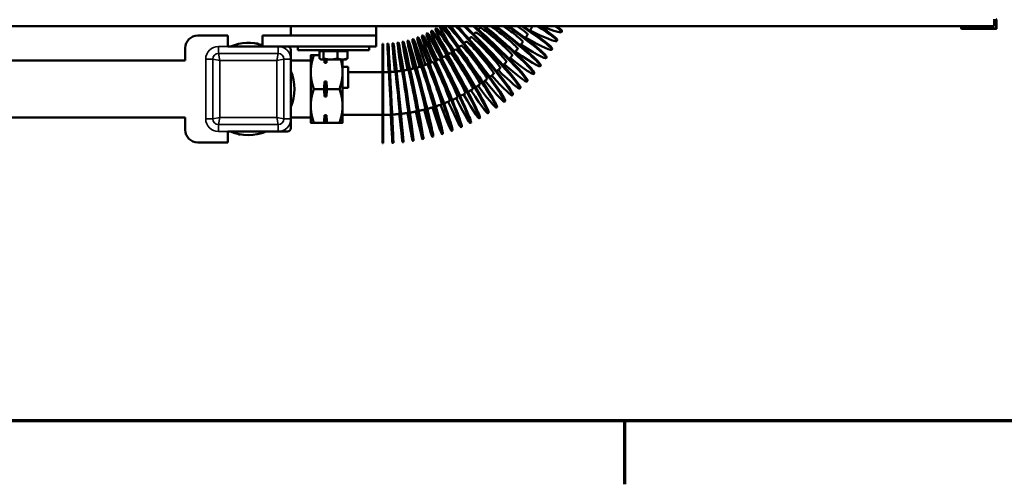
# Model space of a CAD drawing. Header units: inches. Extents: x 1 to 237, y 4 to 150.
# Tile 5 of 148: x 49 to 66, y 6 to 14. Entities that reach past the tile are written whole.
import ezdxf

# ---------------------------------------------------------------- set-up
doc = ezdxf.new("R2010")
doc.units = ezdxf.units.IN
doc.header["$LTSCALE"] = 7
doc.header["$MEASUREMENT"] = 0
for name, color, linetype, lineweight in [('Border (ANSI)', 7, 'Continuous', 70), ('Visible (ANSI)', 7, 'Continuous', 50), ('Visible Narrow (ANSI)', 7, 'Continuous', 35)]:
    doc.layers.add(name, color=color, linetype=linetype, lineweight=lineweight)

# ---------------------------------------------------------------- blocks, each defined once
blk = doc.blocks.new('Borders Default Border')
at = {"layer": 'Border (ANSI)'}
blk.add_line((8.5, 1), (8.5, 0.84), dxfattribs=at)
at = {"layer": 'Border (ANSI)', "flags": 128}
blk.add_lwpolyline([(0.5, 1), (0.5, 21), (33.5, 21), (33.5, 1), (0.5, 1)], dxfattribs=at)

msp = doc.modelspace()

# ---------------------------------------------------------------- linework, layer by layer
at = {"layer": 'Visible (ANSI)'}
for p, q in [((66.0118, 13.9543), (66.0118, 14.0724)), ((66.0537, 13.9149), (66.0537, 14.0599)), ((34.7145, 13.9543), (66.0118, 13.9543)), ((53.6234, 13.7849), (53.6234, 13.9543)), ((55.1234, 13.7849), (55.1234, 13.9543)), ((56.1698, 13.9063), (56.1834, 13.9147)), ((65.4287, 13.9543), (65.4287, 13.9149)), ((65.4412, 13.9024), (66.0412, 13.9024)), ((51.9834, 13.7849), (52.5134, 13.7849)), ((52.5134, 13.7849), (52.5134, 13.5949)), ((53.1234, 13.5949), (53.1234, 13.7849)), ((53.1234, 13.7849), (53.9588, 13.7849)), ((53.9588, 13.7849), (54.788, 13.7849)), ((54.788, 13.7849), (55.1234, 13.7849)), ((55.1234, 13.5949), (55.1234, 13.7849)), ((55.7641, 13.7208), (55.7794, 13.7256)), ((55.8489, 13.7496), (55.8639, 13.7552)), ((55.932, 13.7827), (55.9467, 13.789)), ((56.0134, 13.8199), (56.0278, 13.8269)), ((56.0927, 13.8611), (56.1067, 13.8689)), ((58.3072, 13.6915), (58.3149, 13.7054)), ((58.3897, 13.8488), (58.3968, 13.8631)), ((51.7634, 13.3449), (51.7634, 13.5649)), ((52.5134, 13.5949), (53.3984, 13.5949)), ((53.0198, 13.6441), (53.0339, 13.6489)), ((53.0339, 13.6489), (53.0451, 13.639)), ((53.3984, 13.5949), (53.5634, 13.5949)), ((53.5634, 13.5949), (54.3233, 13.5949)), ((53.6234, 13.5349), (53.6234, 13.3699)), ((53.7464, 13.5269), (53.7464, 13.5949)), ((54.3233, 13.5949), (54.4234, 13.5949)), ((54.4234, 13.5949), (55.1234, 13.5949)), ((55.0004, 13.5269), (55.0004, 13.5949)), ((55.2347, 11.8901), (55.2347, 13.6401)), ((55.2347, 13.6401), (55.2507, 13.6401)), ((55.2507, 11.8901), (55.2507, 13.6401)), ((55.3243, 13.6423), (55.3402, 13.6431)), ((55.4136, 13.6491), (55.4295, 13.6507)), ((55.5025, 13.6604), (55.5183, 13.6628)), ((55.5907, 13.6761), (55.6064, 13.6793)), ((55.678, 13.6963), (55.6935, 13.7003)), ((58.2167, 13.5385), (58.2251, 13.552)), ((53.6234, 13.3699), (53.6234, 12.3199)), ((53.7464, 13.5269), (55.0004, 13.5269)), ((53.9734, 13.4384), (53.9734, 13.1416)), ((54.1276, 13.4384), (54.0264, 13.4384)), ((54.1276, 13.5106), (54.1633, 13.5106)), ((54.1276, 13.5106), (54.1276, 13.3835)), ((54.1544, 13.3639), (54.1451, 13.3692)), ((54.1544, 13.5106), (54.1544, 13.5269)), ((54.1544, 13.3639), (54.1633, 13.3639)), ((54.1633, 13.5106), (54.1989, 13.5106)), ((54.1633, 13.3639), (54.3217, 13.3639)), ((54.1989, 13.5106), (54.1989, 13.3835)), ((54.1989, 13.5106), (54.3217, 13.5106)), ((54.2163, 13.3062), (54.2163, 13.3639)), ((54.2495, 13.3062), (54.2495, 13.3639)), ((54.3217, 13.5106), (54.4446, 13.5106)), ((54.3217, 13.3639), (54.5319, 13.3639)), ((54.4446, 13.5106), (54.5319, 13.5106)), ((54.4446, 13.5106), (54.4446, 13.3835)), ((54.5319, 13.5106), (54.6191, 13.5106)), ((54.5319, 13.3639), (54.5924, 13.3639)), ((54.5334, 13.1416), (54.5334, 13.3639)), ((54.5924, 13.5106), (54.5924, 13.5269)), ((54.5924, 13.3639), (54.6016, 13.3692)), ((54.6191, 13.5106), (54.6191, 13.3835)), ((58.1186, 13.3903), (58.1277, 13.4034)), ((51.7634, 13.3449), (37.2634, 13.3449)), ((53.9734, 13.3449), (53.6234, 13.3449)), ((54.2495, 13.3062), (54.2163, 13.3062)), ((54.5334, 13.2369), (54.6294, 13.2369)), ((54.6294, 13.2369), (54.6294, 12.8683)), ((58.013, 13.2472), (58.0228, 13.2598)), ((53.6387, 13.1177), (53.6499, 13.1078)), ((53.6499, 13.1078), (53.647, 13.0933)), ((53.9734, 13.1416), (53.9734, 12.5481)), ((54.5334, 12.5481), (54.5334, 13.1416)), ((54.6294, 13.1401), (55.2347, 13.1401)), ((57.9004, 13.1097), (57.9108, 13.1218)), ((54.2053, 12.8449), (54.0264, 12.8449)), ((54.2163, 12.9771), (54.2495, 12.9771)), ((54.2163, 12.7127), (54.2163, 12.9771)), ((54.2495, 12.7127), (54.2495, 12.9771)), ((54.4804, 12.8449), (54.2604, 12.8449)), ((54.5334, 12.8683), (54.6294, 12.8683)), ((57.6549, 12.8527), (57.6665, 12.8637)), ((57.7809, 12.9781), (57.7919, 12.9896)), ((54.2495, 12.7127), (54.2163, 12.7127)), ((57.5227, 12.7338), (57.5349, 12.7442)), ((53.9734, 12.5481), (53.9734, 12.2514)), ((54.5334, 12.2514), (54.5334, 12.5481)), ((57.2411, 12.5168), (57.2542, 12.5259)), ((57.3847, 12.6217), (57.3973, 12.6315)), ((51.7634, 12.3449), (37.2634, 12.3449)), ((51.7634, 12.1249), (51.7634, 12.3449)), ((53.9734, 12.3449), (53.6234, 12.3449)), ((53.6234, 12.3199), (53.6234, 12.1549)), ((54.2163, 12.3836), (54.2495, 12.3836)), ((54.2163, 12.2514), (54.2163, 12.3836)), ((54.2495, 12.2514), (54.2495, 12.3836)), ((54.5334, 12.3901), (55.2347, 12.3901)), ((56.939, 12.3294), (56.953, 12.3371)), ((57.0924, 12.4193), (57.106, 12.4277)), ((54.2053, 12.2514), (54.0264, 12.2514)), ((54.2495, 12.2514), (54.2163, 12.2514)), ((54.4804, 12.2514), (54.2604, 12.2514)), ((56.6195, 12.1734), (56.6342, 12.1796)), ((56.7812, 12.2473), (56.7956, 12.2543)), ((52.5134, 12.0949), (52.5134, 11.9049)), ((53.3984, 12.0949), (52.5134, 12.0949)), ((52.7128, 12.0409), (52.7017, 12.0508)), ((52.7269, 12.0457), (52.7128, 12.0409)), ((53.5634, 12.0949), (53.3984, 12.0949)), ((56.1148, 12.0016), (56.1302, 12.0056)), ((56.2858, 12.0504), (56.3011, 12.0551)), ((56.4542, 12.1077), (56.4692, 12.1132)), ((52.5134, 11.9049), (51.9834, 11.9049)), ((55.2347, 11.8901), (55.2507, 11.8901)), ((55.4125, 11.8945), (55.4285, 11.8954)), ((55.5899, 11.908), (55.6058, 11.9096)), ((55.7663, 11.9304), (55.7821, 11.9328)), ((55.9414, 11.9616), (55.9571, 11.9648))]:
    msp.add_line(p, q, dxfattribs=at)
for centre, radius, start, end in [((66.0412, 14.0599), 0.0125, 0, 90), ((65.4412, 13.9149), 0.0125, 180, 270), ((66.0412, 13.9149), 0.0125, 270, 0), ((51.9834, 13.5649), 0.22, 90, 180), ((52.8734, 12.8449), 0.8125, 72.07979, 112.61986), ((53.5634, 13.5349), 0.06, 0, 90), ((52.8734, 12.8449), 0.8125, 139.82417, 139.82509), ((52.8734, 12.8449), 0.8125, 130.17491, 130.17583), ((52.8734, 12.8449), 0.8125, 337.38014, 22.61986), ((52.8734, 12.8449), 0.8125, 220.17491, 220.17583), ((52.8734, 12.8449), 0.8125, 319.82417, 319.82509), ((52.8734, 12.8449), 0.8125, 229.82417, 229.82509), ((52.8734, 12.8449), 0.8125, 310.17491, 310.17583), ((53.5634, 12.1549), 0.06, 270, 0), ((51.9834, 12.1249), 0.22, 180, 270), ((52.8734, 12.8449), 0.8125, 247.38014, 292.61986)]:
    msp.add_arc(centre, radius, start, end, dxfattribs=at)
for centre, major_axis, ratio, start_param, end_param in [((56.3973, 13.0336), (-0.3839, 0.7863), 0.0422099, 2.0134741, 7.4107604), ((56.5159, 13.0953), (-0.4231, 0.7659), 0.0465141, 2.013424, 7.4106937), ((56.5298, 13.103), (-0.4231, 0.7659), 0.0465141, 3.1415927, 6.2831853), ((56.6311, 13.1628), (-0.4613, 0.7435), 0.050699, 2.0133705, 7.4106226), ((56.6447, 13.1712), (-0.4613, 0.7435), 0.050699, 3.1415927, 6.2831853), ((56.7428, 13.2361), (-0.4983, 0.7192), 0.0547536, 0.0280219, 1.1273623), ((56.7428, 13.2361), (-0.4983, 0.7192), 0.0547536, 2.0133142, 6.1793314), ((56.7559, 13.2452), (-0.4983, 0.7192), 0.0547536, 3.1415927, 6.0729302), ((56.8506, 13.3149), (-0.534, 0.6931), 0.0586678, 0.3535787, 1.1272845), ((56.8506, 13.3149), (0.534, -0.6931), 0.0586678, 5.1548484, 8.9808545), ((56.8633, 13.3246), (0.534, -0.6931), 0.0586678, 0, 2.6629085), ((56.9543, 13.399), (-0.5684, 0.6652), 0.0624313, 0.5320371, 1.1272044), ((56.9543, 13.399), (0.5684, -0.6652), 0.0624313, 5.1547883, 8.7861444), ((56.9664, 13.4094), (0.5684, -0.6652), 0.0624313, 0, 2.4753435), ((57.0535, 13.4883), (-0.6014, 0.6356), 0.0660346, 0.6874852, 0.9619864), ((57.0535, 13.4883), (0.6014, -0.6356), 0.0660346, 5.1547271, 8.612492), ((57.0651, 13.4992), (0.6014, -0.6356), 0.0660346, 0, 2.3043571), ((57.1481, 13.5824), (0.6328, -0.6043), 0.0694683, 5.1546656, 8.4421386), ((57.1591, 13.594), (0.6328, -0.6043), 0.0694683, 0, 2.1350428), ((57.2378, 13.6812), (0.284, -0.2449), 0.0727237, 0, 3.1415927), ((57.2378, 13.6812), (0.6626, -0.5715), 0.0727237, 5.1546043, 8.266126), ((57.2482, 13.6933), (0.6626, -0.5715), 0.0727237, 0, 1.95913), ((57.3223, 13.7844), (0.296, -0.2302), 0.0757925, 0, 2.2985422), ((57.3223, 13.7844), (0.6907, -0.5371), 0.0757925, 5.1545438, 8.0770465), ((57.3321, 13.797), (0.6907, -0.5371), 0.0757925, 0, 1.7693721), ((57.4015, 13.8917), (0.3073, -0.2149), 0.0786667, 0, 1.7522829), ((57.4015, 13.8917), (0.7171, -0.5014), 0.0786667, 5.1544848, 7.8662647), ((57.4106, 13.9048), (0.7171, -0.5014), 0.0786667, 0, 1.5570111), ((57.4751, 14.0029), (0.3178, -0.199), 0.0813389, 0, 1.197012), ((57.4751, 14.0029), (0.7416, -0.4644), 0.0813389, 5.154428, 7.6208307), ((57.4835, 14.0164), (0.7416, -0.4644), 0.0813389, 0, 1.3085781), ((57.5429, 14.1176), (0.7642, -0.4261), 0.0838024, 5.1543738, 7.3160424), ((57.5429, 14.1176), (0.3275, -0.1826), 0.0838024, 0, 0.3363191), ((57.5507, 14.1315), (0.7642, -0.4261), 0.0838024, 0, 0.9976759), ((57.6049, 14.2356), (0.7849, -0.3868), 0.0860508, 5.3383981, 6.8822211), ((57.6119, 14.2499), (0.7849, -0.3868), 0.0860508, 0, 0.5453167), ((55.3684, 12.7684), (-0.0441, 0.8739), 0.0048545, 2.0137043, 7.4110665), ((55.5017, 12.7785), (-0.0881, 0.8706), 0.0096966, 2.0136951, 7.4110543), ((55.6344, 12.7954), (-0.1319, 0.865), 0.0145137, 2.0136799, 7.411034), ((55.7661, 12.8189), (-0.1754, 0.8572), 0.0192936, 2.0136587, 7.4110059), ((55.8964, 12.8489), (-0.2184, 0.8473), 0.024024, 2.0136319, 7.4109703), ((55.9119, 12.8529), (-0.2184, 0.8473), 0.024024, 3.1415927, 6.2831853), ((56.025, 12.8856), (-0.2608, 0.8352), 0.0286927, 2.0135997, 7.4109275), ((56.0402, 12.8903), (-0.2608, 0.8352), 0.0286927, 3.1415927, 6.2831853), ((56.1515, 12.9286), (-0.3027, 0.821), 0.0332877, 2.0135625, 7.4108779), ((56.1666, 12.9342), (-0.3027, 0.821), 0.0332877, 3.1415927, 6.2831853), ((56.2758, 12.978), (-0.3437, 0.8047), 0.0377973, 2.0135204, 7.410822), ((56.2905, 12.9843), (-0.3437, 0.8047), 0.0377973, 3.1415927, 6.2831853), ((56.4117, 13.0406), (-0.3839, 0.7863), 0.0422099, 3.1415927, 6.2831853), ((57.0535, 13.4883), (0.2577, -0.2724), 0.0660346, 0, 3.1415927), ((57.1481, 13.5824), (0.2712, -0.259), 0.0694683, 0, 3.1415927), ((55.3844, 12.7692), (-0.0441, 0.8739), 0.0048545, 3.1415927, 6.2831853), ((55.5177, 12.7802), (-0.0881, 0.8706), 0.0096966, 3.1415927, 6.2831853), ((55.6502, 12.7978), (-0.1319, 0.865), 0.0145137, 3.1415927, 6.2831853), ((55.7818, 12.8221), (-0.1754, 0.8572), 0.0192936, 3.1415927, 6.2831853), ((56.7428, 13.2361), (0.2136, -0.3082), 0.0547536, 0, 3.1415927), ((56.8506, 13.3149), (0.2289, -0.2971), 0.0586678, 0, 3.1415927), ((56.9543, 13.399), (0.2436, -0.2851), 0.0624313, 0, 3.1415927), ((56.3973, 13.0336), (0.1645, -0.337), 0.0422099, 0, 3.1415927), ((56.5159, 13.0953), (0.1813, -0.3282), 0.0465141, 0, 3.1415927), ((56.6311, 13.1628), (0.1977, -0.3187), 0.050699, 0, 3.1415927), ((55.7661, 12.8189), (0.0752, -0.3674), 0.0192936, 0, 3.1415927), ((55.8964, 12.8489), (0.0936, -0.3631), 0.024024, 0, 3.1415927), ((56.025, 12.8856), (0.1118, -0.3579), 0.0286927, 0, 3.1415927), ((56.1515, 12.9286), (0.1297, -0.3519), 0.0332877, 0, 3.1415927), ((56.2758, 12.978), (0.1473, -0.3449), 0.0377973, 0, 3.1415927), ((55.3684, 12.7684), (0.0189, -0.3745), 0.0048545, 0, 3.1415927), ((55.5017, 12.7785), (0.0378, -0.3731), 0.0096966, 0, 3.1415927), ((55.6344, 12.7954), (0.0565, -0.3707), 0.0145137, 0, 3.1415927)]:
    msp.add_ellipse(centre, major_axis=major_axis, ratio=ratio, start_param=start_param, end_param=end_param, dxfattribs=at)
for points, knots in [([(56.925, 13.8934), (56.926, 13.8944), (56.9269, 13.8955), (56.9322, 13.9014), (56.9365, 13.9063), (56.9452, 13.9162), (56.9495, 13.9211), (56.9538, 13.9261)], [5.554498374, 5.554498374, 5.554498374, 5.554498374, 5.556349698, 5.556349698, 5.565071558, 5.565071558, 5.573793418, 5.573793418, 5.573793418, 5.573793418]), ([(57.8346, 13.8725), (57.8376, 13.8775), (57.8405, 13.8825), (57.848, 13.8954), (57.8526, 13.9033), (57.8616, 13.9191), (57.866, 13.927), (57.8705, 13.935)], [5.75251181, 5.75251181, 5.75251181, 5.75251181, 5.758331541, 5.758331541, 5.767404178, 5.767404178, 5.776476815, 5.776476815, 5.776476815, 5.776476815]), ([(56.7597, 13.7272), (56.7621, 13.7294), (56.7645, 13.7316), (56.7718, 13.7382), (56.7766, 13.7427), (56.7862, 13.7516), (56.791, 13.7561), (56.7958, 13.7607)], [5.450678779, 5.450678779, 5.450678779, 5.450678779, 5.455007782, 5.455007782, 5.463729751, 5.463729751, 5.472451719, 5.472451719, 5.472451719, 5.472451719]), ([(56.8446, 13.8082), (56.8462, 13.8099), (56.8478, 13.8115), (56.8541, 13.8178), (56.8587, 13.8225), (56.8678, 13.8319), (56.8724, 13.8366), (56.8769, 13.8414)], [5.502617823, 5.502617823, 5.502617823, 5.502617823, 5.50567874, 5.50567874, 5.514400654, 5.514400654, 5.523122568, 5.523122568, 5.523122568, 5.523122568]), ([(57.7528, 13.7415), (57.7564, 13.7469), (57.76, 13.7524), (57.7685, 13.7655), (57.7734, 13.7731), (57.7832, 13.7885), (57.7881, 13.7961), (57.7929, 13.8039)], [5.701134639, 5.701134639, 5.701134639, 5.701134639, 5.707660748, 5.707660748, 5.716733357, 5.716733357, 5.725805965, 5.725805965, 5.725805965, 5.725805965]), ([(56.4807, 13.5116), (56.486, 13.5151), (56.4913, 13.5186), (56.5021, 13.5258), (56.5075, 13.5295), (56.5184, 13.5369), (56.5238, 13.5406), (56.5292, 13.5443)], [5.294544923, 5.294544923, 5.294544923, 5.294544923, 5.302994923, 5.302994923, 5.311717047, 5.311717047, 5.320439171, 5.320439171, 5.320439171, 5.320439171]), ([(56.5775, 13.5787), (56.5818, 13.5818), (56.586, 13.585), (56.5956, 13.592), (56.6008, 13.596), (56.6113, 13.6039), (56.6165, 13.6079), (56.6217, 13.6119)], [5.346638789, 5.346638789, 5.346638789, 5.346638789, 5.353665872, 5.353665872, 5.362387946, 5.362387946, 5.371110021, 5.371110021, 5.371110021, 5.371110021]), ([(56.6706, 13.6506), (56.6739, 13.6533), (56.6772, 13.656), (56.6855, 13.6629), (56.6906, 13.6671), (56.7007, 13.6756), (56.7057, 13.6798), (56.7107, 13.6841)], [5.398684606, 5.398684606, 5.398684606, 5.398684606, 5.404336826, 5.404336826, 5.413058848, 5.413058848, 5.42178087, 5.42178087, 5.42178087, 5.42178087]), ([(57.5691, 13.4925), (57.5742, 13.4988), (57.5793, 13.5051), (57.5902, 13.5185), (57.5958, 13.5256), (57.6071, 13.5398), (57.6128, 13.547), (57.6183, 13.5542)], [5.598223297, 5.598223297, 5.598223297, 5.598223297, 5.606319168, 5.606319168, 5.615391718, 5.615391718, 5.624464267, 5.624464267, 5.624464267, 5.624464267]), ([(57.6642, 13.6147), (57.6685, 13.6206), (57.6728, 13.6265), (57.6825, 13.6397), (57.6878, 13.6471), (57.6983, 13.6619), (57.7036, 13.6694), (57.7088, 13.6768)], [5.649704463, 5.649704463, 5.649704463, 5.649704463, 5.656989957, 5.656989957, 5.666062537, 5.666062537, 5.675135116, 5.675135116, 5.675135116, 5.675135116]), ([(56.1704, 13.3413), (56.1734, 13.3426), (56.1763, 13.344), (56.1852, 13.348), (56.1912, 13.3508), (56.2031, 13.3564), (56.209, 13.3592), (56.2209, 13.3648), (56.2269, 13.3677), (56.2328, 13.3706)], [5.138012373, 5.138012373, 5.138012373, 5.138012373, 5.142259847, 5.142259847, 5.150982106, 5.150982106, 5.159704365, 5.159704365, 5.168426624, 5.168426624, 5.168426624, 5.168426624]), ([(56.2769, 13.3927), (56.2787, 13.3937), (56.2805, 13.3946), (56.2881, 13.3986), (56.294, 13.4016), (56.3056, 13.4078), (56.3114, 13.4109), (56.323, 13.4172), (56.3288, 13.4203), (56.3345, 13.4235)], [5.190227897, 5.190227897, 5.190227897, 5.190227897, 5.192930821, 5.192930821, 5.201653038, 5.201653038, 5.210375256, 5.210375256, 5.219097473, 5.219097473, 5.219097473, 5.219097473]), ([(56.3804, 13.4495), (56.3812, 13.45), (56.3819, 13.4504), (56.3884, 13.4542), (56.3941, 13.4576), (56.4054, 13.4643), (56.411, 13.4677), (56.4222, 13.4745), (56.4278, 13.478), (56.4334, 13.4815)], [5.242406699, 5.242406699, 5.242406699, 5.242406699, 5.243601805, 5.243601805, 5.252323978, 5.252323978, 5.26104615, 5.26104615, 5.269768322, 5.269768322, 5.269768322, 5.269768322]), ([(57.4677, 13.3753), (57.4737, 13.3819), (57.4797, 13.3886), (57.4918, 13.4021), (57.4978, 13.4089), (57.5098, 13.4225), (57.5158, 13.4294), (57.5218, 13.4363)], [5.546693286, 5.546693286, 5.546693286, 5.546693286, 5.55564838, 5.55564838, 5.564720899, 5.564720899, 5.573793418, 5.573793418, 5.573793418, 5.573793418]), ([(55.605, 13.1704), (55.6078, 13.1708), (55.6105, 13.1713), (55.6197, 13.1728), (55.6262, 13.174), (55.6392, 13.1763), (55.6457, 13.1775), (55.6586, 13.1799), (55.6651, 13.1811), (55.678, 13.1836), (55.6845, 13.1849), (55.6909, 13.1862)], [4.876523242, 4.876523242, 4.876523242, 4.876523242, 4.880182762, 4.880182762, 4.888905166, 4.888905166, 4.89762757, 4.89762757, 4.906349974, 4.906349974, 4.915072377, 4.915072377, 4.915072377, 4.915072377]), ([(55.7215, 13.1927), (55.723, 13.193), (55.7244, 13.1934), (55.7323, 13.1951), (55.7388, 13.1966), (55.7516, 13.1995), (55.758, 13.201), (55.7708, 13.2041), (55.7772, 13.2056), (55.79, 13.2088), (55.7964, 13.2104), (55.8028, 13.2121)], [4.928862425, 4.928862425, 4.928862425, 4.928862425, 4.930853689, 4.930853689, 4.939576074, 4.939576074, 4.948298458, 4.948298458, 4.957020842, 4.957020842, 4.965743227, 4.965743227, 4.965743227, 4.965743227]), ([(55.8366, 13.2211), (55.8369, 13.2211), (55.8371, 13.2212), (55.8437, 13.223), (55.85, 13.2248), (55.8627, 13.2284), (55.869, 13.2302), (55.8817, 13.2339), (55.888, 13.2358), (55.9006, 13.2396), (55.9069, 13.2416), (55.9132, 13.2435)], [4.981185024, 4.981185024, 4.981185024, 4.981185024, 4.981524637, 4.981524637, 4.990246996, 4.990246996, 4.998969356, 4.998969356, 5.007691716, 5.007691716, 5.016414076, 5.016414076, 5.016414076, 5.016414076]), ([(55.95, 13.2554), (55.9553, 13.2571), (55.9607, 13.2589), (55.9722, 13.2628), (55.9784, 13.265), (55.9909, 13.2693), (55.9971, 13.2715), (56.0095, 13.276), (56.0157, 13.2782), (56.0218, 13.2805)], [5.033486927, 5.033486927, 5.033486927, 5.033486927, 5.040917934, 5.040917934, 5.049640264, 5.049640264, 5.058362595, 5.058362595, 5.067084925, 5.067084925, 5.067084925, 5.067084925]), ([(56.0614, 13.2955), (56.0655, 13.2971), (56.0696, 13.2987), (56.0798, 13.3027), (56.0859, 13.3052), (56.0981, 13.3102), (56.1042, 13.3127), (56.1163, 13.3177), (56.1224, 13.3203), (56.1285, 13.3229)], [5.085764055, 5.085764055, 5.085764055, 5.085764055, 5.091588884, 5.091588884, 5.100311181, 5.100311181, 5.109033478, 5.109033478, 5.117755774, 5.117755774, 5.117755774, 5.117755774]), ([(57.2471, 13.1569), (57.2484, 13.1581), (57.2497, 13.1592), (57.2578, 13.1665), (57.2645, 13.1726), (57.278, 13.1848), (57.2847, 13.191), (57.298, 13.2034), (57.3047, 13.2096), (57.3113, 13.2159)], [5.443495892, 5.443495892, 5.443495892, 5.443495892, 5.445234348, 5.445234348, 5.454306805, 5.454306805, 5.463379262, 5.463379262, 5.472451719, 5.472451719, 5.472451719, 5.472451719]), ([(57.3603, 13.2633), (57.3608, 13.2639), (57.3614, 13.2644), (57.3684, 13.2714), (57.3749, 13.2778), (57.3877, 13.2907), (57.394, 13.2972), (57.4067, 13.3103), (57.413, 13.3168), (57.4193, 13.3234)], [5.495116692, 5.495116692, 5.495116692, 5.495116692, 5.495905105, 5.495905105, 5.504977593, 5.504977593, 5.514050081, 5.514050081, 5.523122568, 5.523122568, 5.523122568, 5.523122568]), ([(55.2507, 13.1401), (55.2573, 13.1402), (55.2638, 13.1402), (55.277, 13.1404), (55.2836, 13.1406), (55.2968, 13.1409), (55.3034, 13.1411), (55.3165, 13.1415), (55.3231, 13.1418), (55.3363, 13.1423), (55.3429, 13.1426), (55.3495, 13.143)], [4.719447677, 4.719447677, 4.719447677, 4.719447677, 4.728170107, 4.728170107, 4.736892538, 4.736892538, 4.745614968, 4.745614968, 4.754337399, 4.754337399, 4.76305983, 4.76305983, 4.76305983, 4.76305983]), ([(55.3693, 13.144), (55.3746, 13.1444), (55.3799, 13.1447), (55.3918, 13.1455), (55.3983, 13.1459), (55.4115, 13.1469), (55.418, 13.1474), (55.4312, 13.1485), (55.4377, 13.1491), (55.4509, 13.1503), (55.4574, 13.151), (55.464, 13.1516)], [4.771811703, 4.771811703, 4.771811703, 4.771811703, 4.778840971, 4.778840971, 4.787563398, 4.787563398, 4.796285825, 4.796285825, 4.805008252, 4.805008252, 4.813730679, 4.813730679, 4.813730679, 4.813730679]), ([(55.4875, 13.1541), (55.4915, 13.1546), (55.4955, 13.155), (55.5061, 13.1563), (55.5126, 13.1571), (55.5257, 13.1587), (55.5322, 13.1596), (55.5453, 13.1613), (55.5518, 13.1622), (55.5649, 13.1641), (55.5714, 13.1651), (55.5779, 13.1661)], [4.824171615, 4.824171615, 4.824171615, 4.824171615, 4.829511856, 4.829511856, 4.838234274, 4.838234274, 4.846956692, 4.846956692, 4.85567911, 4.85567911, 4.864401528, 4.864401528, 4.864401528, 4.864401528]), ([(57.0048, 12.9621), (57.0078, 12.9643), (57.0109, 12.9665), (57.0213, 12.9741), (57.0286, 12.9795), (57.0432, 12.9903), (57.0505, 12.9958), (57.0651, 13.0067), (57.0723, 13.0123), (57.0795, 13.0178)], [5.340131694, 5.340131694, 5.340131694, 5.340131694, 5.343892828, 5.343892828, 5.352965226, 5.352965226, 5.362037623, 5.362037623, 5.371110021, 5.371110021, 5.371110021, 5.371110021]), ([(57.1285, 13.0564), (57.1306, 13.0581), (57.1328, 13.0598), (57.142, 13.0673), (57.149, 13.073), (57.1631, 13.0846), (57.1701, 13.0904), (57.184, 13.1021), (57.191, 13.108), (57.1979, 13.1139)], [5.391833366, 5.391833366, 5.391833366, 5.391833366, 5.394563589, 5.394563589, 5.403636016, 5.403636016, 5.412708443, 5.412708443, 5.42178087, 5.42178087, 5.42178087, 5.42178087]), ([(56.7432, 12.7929), (56.7483, 12.7959), (56.7535, 12.7989), (56.7665, 12.8065), (56.7743, 12.8111), (56.79, 12.8204), (56.7978, 12.8251), (56.8133, 12.8346), (56.8211, 12.8393), (56.8288, 12.8441)], [5.236621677, 5.236621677, 5.236621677, 5.236621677, 5.242551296, 5.242551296, 5.251623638, 5.251623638, 5.26069598, 5.26069598, 5.269768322, 5.269768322, 5.269768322, 5.269768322]), ([(56.8762, 12.8742), (56.8803, 12.8768), (56.8843, 12.8794), (56.896, 12.8871), (56.9036, 12.8921), (56.9188, 12.9022), (56.9263, 12.9072), (56.9414, 12.9175), (56.9489, 12.9226), (56.9564, 12.9278)], [5.288393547, 5.288393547, 5.288393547, 5.288393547, 5.293222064, 5.293222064, 5.302294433, 5.302294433, 5.311366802, 5.311366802, 5.320439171, 5.320439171, 5.320439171, 5.320439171]), ([(56.4651, 12.6515), (56.4727, 12.6549), (56.4802, 12.6583), (56.496, 12.6655), (56.5043, 12.6693), (56.5208, 12.677), (56.529, 12.6808), (56.5454, 12.6887), (56.5537, 12.6926), (56.5618, 12.6966)], [5.132988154, 5.132988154, 5.132988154, 5.132988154, 5.141209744, 5.141209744, 5.150282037, 5.150282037, 5.15935433, 5.15935433, 5.168426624, 5.168426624, 5.168426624, 5.168426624]), ([(56.606, 12.7187), (56.6123, 12.7219), (56.6186, 12.7251), (56.633, 12.7326), (56.6411, 12.7368), (56.6572, 12.7453), (56.6652, 12.7496), (56.6812, 12.7583), (56.6892, 12.7626), (56.6972, 12.767)], [5.184818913, 5.184818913, 5.184818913, 5.184818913, 5.191880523, 5.191880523, 5.200952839, 5.200952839, 5.210025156, 5.210025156, 5.219097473, 5.219097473, 5.219097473, 5.219097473]), ([(56.0238, 12.4947), (56.0265, 12.4955), (56.0292, 12.4962), (56.0406, 12.4993), (56.0494, 12.5018), (56.067, 12.5067), (56.0757, 12.5092), (56.0932, 12.5144), (56.1019, 12.517), (56.1194, 12.5222), (56.1281, 12.5249), (56.1368, 12.5276)], [4.977357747, 4.977357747, 4.977357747, 4.977357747, 4.98012513, 4.98012513, 4.989197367, 4.989197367, 4.998269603, 4.998269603, 5.007341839, 5.007341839, 5.016414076, 5.016414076, 5.016414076, 5.016414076]), ([(56.1736, 12.5394), (56.1751, 12.5399), (56.1766, 12.5404), (56.1867, 12.5437), (56.1953, 12.5466), (56.2126, 12.5524), (56.2212, 12.5554), (56.2384, 12.5613), (56.247, 12.5644), (56.2642, 12.5705), (56.2727, 12.5736), (56.2813, 12.5768)], [5.029254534, 5.029254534, 5.029254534, 5.029254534, 5.030795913, 5.030795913, 5.039868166, 5.039868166, 5.048940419, 5.048940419, 5.058012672, 5.058012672, 5.067084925, 5.067084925, 5.067084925, 5.067084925]), ([(56.3209, 12.5917), (56.3212, 12.5918), (56.3215, 12.5919), (56.3303, 12.5953), (56.3388, 12.5986), (56.3557, 12.6053), (56.3642, 12.6087), (56.3811, 12.6156), (56.3895, 12.619), (56.4063, 12.6261), (56.4147, 12.6296), (56.4231, 12.6332)], [5.081132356, 5.081132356, 5.081132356, 5.081132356, 5.081466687, 5.081466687, 5.090538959, 5.090538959, 5.099611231, 5.099611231, 5.108683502, 5.108683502, 5.117755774, 5.117755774, 5.117755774, 5.117755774]), ([(55.2507, 12.3901), (55.2598, 12.3902), (55.2689, 12.3902), (55.2871, 12.3905), (55.2962, 12.3907), (55.3144, 12.3911), (55.3235, 12.3914), (55.3418, 12.3919), (55.3509, 12.3923), (55.3691, 12.393), (55.3782, 12.3935), (55.3873, 12.3939)], [4.717698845, 4.717698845, 4.717698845, 4.717698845, 4.726771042, 4.726771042, 4.735843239, 4.735843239, 4.744915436, 4.744915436, 4.753987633, 4.753987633, 4.76305983, 4.76305983, 4.76305983, 4.76305983]), ([(55.4071, 12.395), (55.4149, 12.3954), (55.4227, 12.3959), (55.4396, 12.397), (55.4487, 12.3976), (55.4669, 12.399), (55.476, 12.3997), (55.4942, 12.4012), (55.5032, 12.402), (55.5214, 12.4037), (55.5304, 12.4045), (55.5395, 12.4055)], [4.769643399, 4.769643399, 4.769643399, 4.769643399, 4.777441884, 4.777441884, 4.786514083, 4.786514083, 4.795586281, 4.795586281, 4.80465848, 4.80465848, 4.813730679, 4.813730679, 4.813730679, 4.813730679]), ([(55.563, 12.4079), (55.5696, 12.4086), (55.5761, 12.4094), (55.5916, 12.4112), (55.6007, 12.4123), (55.6188, 12.4145), (55.6278, 12.4157), (55.6459, 12.4181), (55.6549, 12.4194), (55.6729, 12.4219), (55.682, 12.4233), (55.691, 12.4247)], [4.821584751, 4.821584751, 4.821584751, 4.821584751, 4.828112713, 4.828112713, 4.837184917, 4.837184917, 4.846257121, 4.846257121, 4.855329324, 4.855329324, 4.864401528, 4.864401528, 4.864401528, 4.864401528]), ([(55.7181, 12.4289), (55.7233, 12.4298), (55.7285, 12.4306), (55.7427, 12.433), (55.7517, 12.4345), (55.7697, 12.4377), (55.7786, 12.4393), (55.7965, 12.4427), (55.8055, 12.4444), (55.8234, 12.4478), (55.8323, 12.4496), (55.8412, 12.4515)], [4.873519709, 4.873519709, 4.873519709, 4.873519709, 4.87878353, 4.87878353, 4.887855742, 4.887855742, 4.896927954, 4.896927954, 4.906000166, 4.906000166, 4.915072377, 4.915072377, 4.915072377, 4.915072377]), ([(55.8718, 12.4579), (55.8758, 12.4587), (55.8797, 12.4596), (55.8925, 12.4624), (55.9014, 12.4644), (55.9192, 12.4685), (55.9281, 12.4705), (55.9458, 12.4748), (55.9546, 12.4769), (55.9723, 12.4813), (55.9812, 12.4835), (55.99, 12.4858)], [4.925445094, 4.925445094, 4.925445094, 4.925445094, 4.929454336, 4.929454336, 4.938526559, 4.938526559, 4.947598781, 4.947598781, 4.956671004, 4.956671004, 4.965743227, 4.965743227, 4.965743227, 4.965743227])]:
    msp.add_open_spline(points, degree=3, knots=knots, dxfattribs=at)
for points, weights in [([(53.9734, 13.4384), (53.9734, 13.4384), (54.0264, 13.4384)], [1, 1.07908713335, 1.08082679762]), ([(54.0264, 13.4384), (53.9734, 13.2794), (53.9734, 13.1416)], [1.08082679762, 1.07908713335, 1]), ([(54.1276, 13.3835), (54.1467, 13.3639), (54.1633, 13.3639)], [1, 1.0379548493, 1]), ([(54.1633, 13.3639), (54.1798, 13.3639), (54.1989, 13.3835)], [1, 1.0379548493, 1]), ([(54.1989, 13.3835), (54.2647, 13.3639), (54.3217, 13.3639)], [1, 1.0379548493, 1]), ([(54.2163, 13.3062), (54.2145, 13.3345), (54.2121, 13.3639)], [1, 1.00497073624, 1.00718614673]), ([(54.2536, 13.3639), (54.2512, 13.3345), (54.2495, 13.3062)], [1.00718614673, 1.00497073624, 1]), ([(54.3217, 13.3639), (54.3788, 13.3639), (54.4446, 13.3835)], [1, 1.0379548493, 1]), ([(54.4446, 13.3835), (54.4914, 13.3639), (54.5319, 13.3639)], [1, 1.0379548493, 1]), ([(54.5334, 13.1416), (54.5334, 13.248), (54.5027, 13.3639)], [1, 1.06000043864, 1.07548209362]), ([(54.5319, 13.3639), (54.5724, 13.3639), (54.6191, 13.3835)], [1, 1.0379548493, 1]), ([(54.6191, 13.3835), (54.6099, 13.374), (54.6016, 13.3692)], [1, 1.01794394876, 1.01892114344]), ([(53.9734, 13.1416), (53.9734, 13.0039), (54.0264, 12.8449)], [1, 1.07908713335, 1.08082679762]), ([(54.4804, 12.8449), (54.5334, 13.0039), (54.5334, 13.1416)], [1.08082679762, 1.07908713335, 1]), ([(54.0264, 12.8449), (53.9734, 12.6859), (53.9734, 12.5481)], [1.08082679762, 1.07908713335, 1]), ([(54.2053, 12.8449), (54.2123, 12.9141), (54.2163, 12.9771)], [1.00845067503, 1.01112012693, 1]), ([(54.2163, 12.7127), (54.2123, 12.7757), (54.2053, 12.8449)], [1, 1.01112012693, 1.00845067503]), ([(54.2495, 12.9771), (54.2534, 12.9141), (54.2604, 12.8449)], [1, 1.01112012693, 1.00845067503]), ([(54.2604, 12.8449), (54.2534, 12.7757), (54.2495, 12.7127)], [1.00845067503, 1.01112012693, 1]), ([(54.5334, 12.5481), (54.5334, 12.6859), (54.4804, 12.8449)], [1, 1.07908713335, 1.08082679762]), ([(53.9734, 12.5481), (53.9734, 12.4104), (54.0264, 12.2514)], [1, 1.07908713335, 1.08082679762]), ([(54.4804, 12.2514), (54.5334, 12.4104), (54.5334, 12.5481)], [1.08082679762, 1.07908713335, 1]), ([(54.2053, 12.2514), (54.2123, 12.3206), (54.2163, 12.3836)], [1.00845067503, 1.01112012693, 1]), ([(54.2495, 12.3836), (54.2534, 12.3206), (54.2604, 12.2514)], [1, 1.01112012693, 1.00845067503]), ([(54.0264, 12.2514), (53.9734, 12.2514), (53.9734, 12.2514)], [1.08082679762, 1.07908713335, 1]), ([(54.2163, 12.2514), (54.2123, 12.2514), (54.2053, 12.2514)], [1, 1.01112012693, 1.00845067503]), ([(54.2604, 12.2514), (54.2534, 12.2514), (54.2495, 12.2514)], [1.00845067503, 1.01112012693, 1]), ([(54.5334, 12.2514), (54.5334, 12.2514), (54.4804, 12.2514)], [1, 1.07908713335, 1.08082679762])]:
    msp.add_rational_spline(points, weights, degree=2, dxfattribs=at)
at = {"layer": 'Visible Narrow (ANSI)'}
for p, q in [((66.0118, 14.0599), (66.0412, 14.0599)), ((66.0412, 14.0599), (66.0412, 14.0724)), ((66.0537, 14.0599), (66.0412, 14.0599)), ((66.0412, 14.0599), (66.0412, 13.9149)), ((65.4287, 13.9149), (65.4412, 13.9149)), ((65.4412, 13.9149), (65.4412, 13.9543)), ((65.4412, 13.9149), (65.4412, 13.9024)), ((66.0412, 13.9149), (65.4412, 13.9149)), ((66.0412, 13.9024), (66.0412, 13.9149)), ((66.0412, 13.9149), (66.0537, 13.9149)), ((52.5134, 13.5949), (52.3484, 13.5949)), ((52.3484, 13.4699), (52.3484, 13.5949)), ((53.3984, 13.5949), (53.3984, 13.4699)), ((52.1234, 13.3699), (52.1234, 12.3199)), ((52.2484, 13.3699), (52.1234, 13.3699)), ((52.2484, 12.3199), (52.2484, 13.3699)), ((52.3734, 13.3449), (52.2484, 13.3699)), ((52.3484, 13.4699), (53.3984, 13.4699)), ((52.3484, 13.4699), (52.3734, 13.3449)), ((53.3734, 13.3449), (53.3984, 13.4699)), ((53.4984, 13.3699), (53.3734, 13.3449)), ((53.4984, 13.3699), (53.6234, 13.3699)), ((53.4984, 13.3699), (53.4984, 12.3199)), ((52.3734, 13.3449), (53.3734, 13.3449)), ((52.3734, 12.3449), (52.3734, 13.3449)), ((53.3734, 13.3449), (53.3734, 12.3449)), ((52.2484, 12.3199), (52.1234, 12.3199)), ((52.2484, 12.3199), (52.3734, 12.3449)), ((52.3734, 12.3449), (52.3484, 12.2199)), ((53.3734, 12.3449), (52.3734, 12.3449)), ((53.3734, 12.3449), (53.4984, 12.3199)), ((53.3984, 12.2199), (53.3734, 12.3449)), ((53.4984, 12.3199), (53.6234, 12.3199)), ((52.3484, 12.2199), (52.3484, 12.0949)), ((53.3984, 12.2199), (52.3484, 12.2199)), ((53.3984, 12.2199), (53.3984, 12.0949)), ((52.3484, 12.0949), (52.5134, 12.0949))]:
    msp.add_line(p, q, dxfattribs=at)
for centre, radius, start, end in [((52.3484, 13.3699), 0.225, 90, 180), ((53.3984, 13.3699), 0.225, 0, 90), ((52.3484, 13.3699), 0.1, 90, 180), ((53.3984, 13.3699), 0.1, 0, 90), ((52.3484, 12.3199), 0.225, 180, 270), ((52.3484, 12.3199), 0.1, 180, 270), ((53.3984, 12.3199), 0.225, 270, 0), ((53.3984, 12.3199), 0.1, 270, 0)]:
    msp.add_arc(centre, radius, start, end, dxfattribs=at)

# ---------------------------------------------------------------- block references
at = {"xscale": 7, "yscale": 7, "zscale": 7}
msp.add_blockref('Borders Default Border', (0, 0), dxfattribs=at)

doc.saveas('drawing.dxf')
